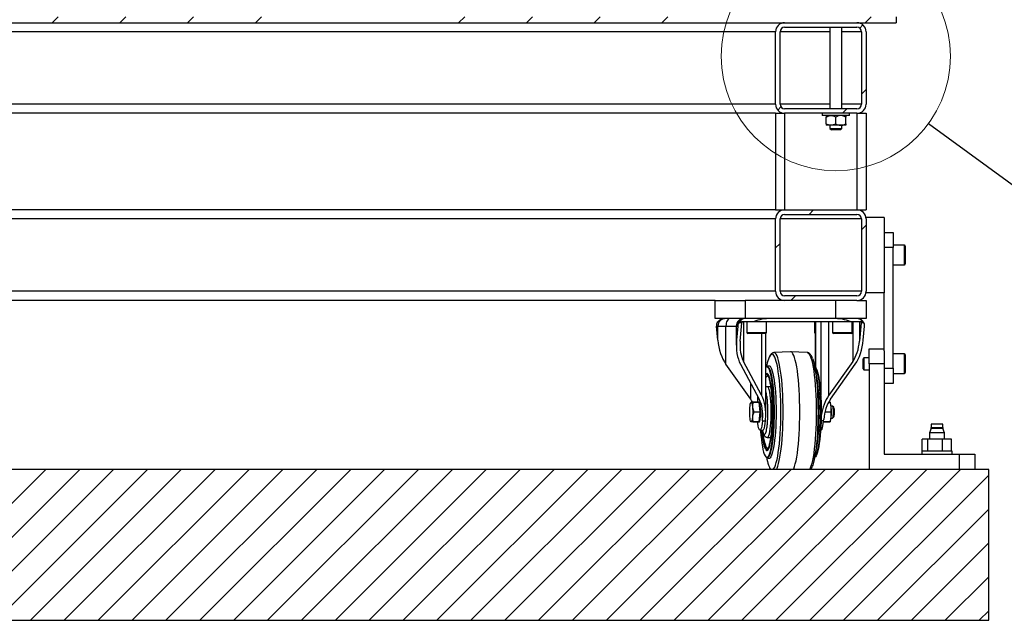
# Model space of a CAD drawing. Header units: millimetres. Extents: x -47 to 589, y 5 to 415.
# Tile 12 of 45: x 231 to 296, y 220 to 260. Entities that reach past the tile are written whole.
import ezdxf

# ---------------------------------------------------------------- set-up
doc = ezdxf.new("R2010")
doc.units = ezdxf.units.MM
doc.layers.add('TRAIT-FINS', color=9, linetype='Continuous')
doc.layers.add('TRAIT-FORT', color=4, linetype='Continuous', lineweight=25)
doc.dimstyles.new('SLDDIMSTYLE0', dxfattribs={"dimtxt": 0.18, "dimasz": 2, "dimexe": 0, "dimexo": 0.0625, "dimgap": 0, "dimtad": 0, "dimtih": 1, "dimtoh": 1, "dimdec": 0, "dimrnd": 1e-09, "dimzin": 0, "dimdsep": 46, "dimtxsty": 'Standard', "dimblk1": 'NONE', "dimblk2": 'NONE', "dimsah": 1, "dimcen": 0.09, "dimadec": 0, "dimazin": 0, "dimtfac": 2, "dimtdec": 0, "dimtofl": 0, "dimtmove": 0, "dimatfit": 3, "dimldrblk": 'NONE', "dimfxl": 1, "dimfrac": 2, "dimtolj": 1, "dimtzin": 0, "dimarcsym": 0})
pattern_1 = [(45, (0, 0), (-13.4704, 13.4704), []), (45, (4.49, 2e-323), (-13.4704, 13.4704), []), (45, (8.98, 4e-323), (-13.4704, 13.4704), []), (45, (13.47, 6e-323), (-13.4704, 13.4704), [])]

# ---------------------------------------------------------------- blocks, each defined once
blk = doc.blocks.new('_None')

msp = doc.modelspace()

# ---------------------------------------------------------------- hatches: boundary and pattern name
at = {"layer": 'TRAIT-FINS'}
h = msp.add_hatch(dxfattribs=at)
h.set_pattern_fill('DIN 201 ACIER ET FONTE', color=256, style=0, pattern_type=2)
h.set_pattern_definition(pattern_1)
h.paths.add_polyline_path([(288.651175, 260.055196), (171.651175, 260.055196), (171.651175, 259.655196), (288.651175, 259.655196)], flags=0)
h = msp.add_hatch(dxfattribs=at)
h.set_pattern_fill('DIN 201 ACIER ET FONTE', color=256, style=0, pattern_type=2)
h.set_pattern_definition(pattern_1)
edge = h.paths.add_edge_path(flags=0)
edge.add_line((286.051175, 259.655196), (281.251175, 259.655196))
edge.add_arc((281.251175, 259.055196), 0.6, 90, 180)
edge.add_line((280.651175, 259.055196), (280.651175, 254.255196))
edge.add_arc((281.251175, 254.255196), 0.6, 180, 270)
edge.add_line((281.251175, 253.655196), (286.051175, 253.655196))
edge.add_arc((286.051175, 254.255196), 0.6, 270, 360)
edge.add_line((286.651175, 254.255196), (286.651175, 259.055196))
edge.add_arc((286.051175, 259.055196), 0.6, 0, 90)
edge = h.paths.add_edge_path(flags=0)
edge.add_line((280.951175, 254.255196), (280.951175, 259.055196))
edge.add_arc((281.251175, 259.055196), 0.3, 90, 180, ccw=False)
edge.add_line((281.251175, 259.355196), (286.051175, 259.355196))
edge.add_arc((286.051175, 259.055196), 0.3, 0, 90, ccw=False)
edge.add_line((286.351175, 259.055196), (286.351175, 254.255196))
edge.add_arc((286.051175, 254.255196), 0.3, 270, 360, ccw=False)
edge.add_line((286.051175, 253.955196), (281.251175, 253.955196))
edge.add_arc((281.251175, 254.255196), 0.3, 180, 270, ccw=False)
h = msp.add_hatch(dxfattribs=at)
h.set_pattern_fill('DIN 201 ACIER ET FONTE', color=256, style=0, pattern_type=2)
h.set_pattern_definition(pattern_1)
edge = h.paths.add_edge_path(flags=0)
edge.add_arc((281.251175, 246.655196), 0.6, 90, 180)
edge.add_line((280.651175, 246.655196), (280.651175, 241.855196))
edge.add_arc((281.251175, 241.855196), 0.6, 180, 270)
edge.add_line((281.251175, 241.255196), (286.051175, 241.255196))
edge.add_arc((286.051175, 241.855196), 0.6, 270, 360)
edge.add_line((286.651175, 241.855196), (286.651175, 246.655196))
edge.add_arc((286.051175, 246.655196), 0.6, 0, 90)
edge.add_line((286.051175, 247.255196), (281.251175, 247.255196))
edge = h.paths.add_edge_path(flags=0)
edge.add_line((280.951175, 241.855196), (280.951175, 246.655196))
edge.add_arc((281.251175, 246.655196), 0.3, 90, 180, ccw=False)
edge.add_line((281.251175, 246.955196), (286.051175, 246.955196))
edge.add_arc((286.051175, 246.655196), 0.3, 0, 90, ccw=False)
edge.add_line((286.351175, 246.655196), (286.351175, 241.855196))
edge.add_arc((286.051175, 241.855196), 0.3, 270, 360, ccw=False)
edge.add_line((286.051175, 241.555196), (281.251175, 241.555196))
edge.add_arc((281.251175, 241.855196), 0.3, 180, 270, ccw=False)
h = msp.add_hatch(dxfattribs=at)
h.set_pattern_fill('ANSI31', color=256, scale=0.5, style=0)
h.paths.add_polyline_path([(294.779703, 220.055196), (294.779703, 230.055196), (155.379595, 230.055196), (155.379595, 220.055196)], flags=0)

# ---------------------------------------------------------------- linework, layer by layer
at = {"lineweight": 18}
msp.add_circle((284.651175, 257.430368), 7.58934, dxfattribs=at)
at = {"layer": 'TRAIT-FORT', "lineweight": 25}
for p, q in [((288.651175, 260.055196), (288.651175, 259.655196)), ((171.651175, 259.655196), (288.651175, 259.655196)), ((280.651175, 259.055196), (179.651175, 259.055196)), ((280.651175, 254.255196), (280.651175, 259.055196)), ((280.951175, 254.255196), (280.951175, 259.055196)), ((284.251175, 259.055196), (280.951175, 259.055196)), ((281.251175, 259.655196), (286.051175, 259.655196)), ((281.251175, 259.355196), (286.051175, 259.355196)), ((284.251175, 259.355196), (284.251175, 253.955196)), ((285.051175, 253.955196), (285.051175, 259.355196)), ((286.351175, 259.055196), (285.051175, 259.055196)), ((286.351175, 259.055196), (286.351175, 254.255196)), ((286.651175, 259.055196), (286.651175, 254.255196)), ((280.651175, 254.255196), (179.651175, 254.255196)), ((284.251175, 254.255196), (280.951175, 254.255196)), ((286.051175, 253.955196), (281.251175, 253.955196)), ((286.351175, 254.255196), (285.051175, 254.255196)), ((280.651175, 253.655196), (179.651175, 253.655196)), ((280.651175, 253.655196), (280.651175, 247.255196)), ((280.651175, 253.655196), (281.251175, 253.655196)), ((286.051175, 253.655196), (281.251175, 253.655196)), ((281.251175, 253.655196), (281.251175, 247.255196)), ((283.751175, 253.655196), (283.751175, 253.505196)), ((285.551175, 253.505196), (283.751175, 253.505196)), ((284.001175, 252.955752), (284.001175, 253.404641)), ((284.651175, 252.955752), (284.651175, 253.404641)), ((285.301175, 252.955752), (285.301175, 253.404641)), ((285.551175, 253.505196), (285.551175, 253.655196)), ((286.051175, 253.655196), (286.051175, 247.255196)), ((286.051175, 253.655196), (286.651175, 253.655196)), ((286.651175, 253.655196), (286.651175, 247.255196)), ((284.326175, 252.855196), (284.001175, 252.855196)), ((284.251175, 252.855196), (284.251175, 252.655196)), ((284.251175, 252.655196), (284.351175, 252.555196)), ((284.251175, 252.655196), (285.051175, 252.655196)), ((284.976175, 252.855196), (284.326175, 252.855196)), ((284.951175, 252.555196), (284.351175, 252.555196)), ((284.951175, 252.555196), (285.051175, 252.655196)), ((285.301175, 252.855196), (284.976175, 252.855196)), ((285.051175, 252.655196), (285.051175, 252.855196)), ((280.651175, 247.255196), (179.651175, 247.255196)), ((280.651175, 246.655196), (179.651175, 246.655196)), ((280.651175, 247.255196), (281.251175, 247.255196)), ((280.651175, 241.855196), (280.651175, 246.655196)), ((280.951175, 241.855196), (280.951175, 246.655196)), ((286.351175, 246.655196), (280.951175, 246.655196)), ((281.251175, 247.255196), (286.051175, 247.255196)), ((281.251175, 246.955196), (286.051175, 246.955196)), ((286.051175, 247.255196), (286.651175, 247.255196)), ((286.351175, 246.655196), (286.351175, 241.855196)), ((287.851175, 246.755196), (286.651175, 246.755196)), ((286.651175, 246.655196), (286.651175, 241.855196)), ((287.851175, 246.755196), (287.851175, 241.755196)), ((287.851175, 245.755196), (288.451175, 245.755196)), ((288.451175, 245.755196), (288.451175, 244.755196)), ((288.451175, 244.755196), (287.851175, 244.755196)), ((289.188675, 244.905196), (288.451175, 244.905196)), ((288.451175, 236.755196), (288.451175, 244.755196)), ((289.188675, 243.605196), (289.188675, 244.905196)), ((289.251175, 244.842696), (289.251175, 243.667696)), ((288.451175, 243.605196), (289.188675, 243.605196)), ((280.651175, 241.855196), (179.651175, 241.855196)), ((286.351175, 241.855196), (280.951175, 241.855196)), ((286.051175, 241.555196), (281.251175, 241.555196)), ((287.851175, 241.755196), (286.651175, 241.755196)), ((287.851175, 237.921222), (287.851175, 241.755196)), ((276.651175, 241.255196), (185.651175, 241.255196)), ((276.651175, 240.055196), (276.651175, 241.255196)), ((276.651175, 241.255196), (278.651175, 241.255196)), ((278.651175, 241.255196), (278.651175, 240.055196)), ((281.251175, 241.255196), (278.651175, 241.255196)), ((286.051175, 241.255196), (281.251175, 241.255196)), ((284.651175, 240.055196), (284.651175, 241.255196)), ((286.051175, 241.255196), (286.651175, 241.255196)), ((286.651175, 241.255196), (286.651175, 240.055196)), ((278.651175, 240.055196), (276.651175, 240.055196)), ((276.752448, 239.555196), (276.832263, 239.555196)), ((276.832263, 238.62355), (276.752448, 239.555196)), ((276.761095, 239.699422), (276.779282, 239.741961)), ((276.832263, 239.555196), (277.367169, 239.555196)), ((276.832263, 238.62355), (276.832263, 239.555196)), ((277.367169, 237.021876), (277.367169, 239.555196)), ((277.367169, 239.555196), (278.056084, 239.555196)), ((278.056084, 239.555196), (278.056084, 238.295475)), ((278.056084, 239.555196), (278.07022, 239.555196)), ((278.150035, 239.555196), (278.07022, 238.62355)), ((278.07022, 239.555196), (278.150035, 239.555196)), ((278.07022, 238.62355), (278.07022, 239.555196)), ((278.416218, 239.778465), (278.245265, 239.778465)), ((278.245332, 239.77839), (278.290969, 239.799099)), ((278.290923, 239.799253), (278.422835, 239.826924)), ((278.310468, 238.544095), (278.416218, 239.778465)), ((278.419624, 239.855196), (279.242106, 239.855196)), ((278.422835, 239.826924), (278.419624, 239.855196)), ((278.527527, 239.855196), (278.527527, 237.209367)), ((284.651175, 240.055196), (278.651175, 240.055196)), ((278.756911, 239.855196), (278.756911, 239.117696)), ((279.242106, 239.855196), (285.590672, 239.855196)), ((280.056911, 239.117696), (280.056911, 239.855196)), ((283.245439, 239.855196), (283.245439, 239.117696)), ((283.296897, 239.855196), (283.296897, 236.815489)), ((283.311034, 236.798821), (283.311034, 239.855196)), ((283.647728, 239.855196), (283.647728, 234.985662)), ((284.182633, 234.965212), (284.182633, 239.855196)), ((284.439173, 239.855196), (284.439173, 239.117696)), ((286.651175, 240.055196), (284.651175, 240.055196)), ((285.590672, 239.855196), (286.32538, 239.855196)), ((285.739173, 239.117696), (285.739173, 239.855196)), ((285.77047, 239.855196), (285.77047, 237.209367)), ((286.170353, 240.029078), (286.10492, 240.04862)), ((286.216224, 239.855196), (286.216224, 238.544095)), ((286.321974, 239.778465), (286.216224, 238.544095)), ((286.492927, 239.778465), (286.321974, 239.778465)), ((286.32538, 239.855196), (286.328592, 239.826924)), ((286.328592, 239.826924), (286.451567, 239.799253)), ((286.451483, 239.799099), (286.492848, 239.77839)), ((286.470086, 238.62355), (286.549902, 239.555196)), ((278.756911, 239.117696), (279.862602, 239.117696)), ((279.818786, 239.055196), (278.819411, 239.055196)), ((279.730845, 239.055196), (279.730845, 234.965212)), ((279.994411, 239.055196), (279.818786, 239.055196)), ((279.862602, 239.117696), (280.056911, 239.117696)), ((280.005452, 233.691613), (280.005452, 239.056179)), ((283.245439, 239.117696), (283.296897, 239.117696)), ((284.439173, 239.117696), (285.544865, 239.117696)), ((285.501048, 239.055196), (284.501673, 239.055196)), ((285.676673, 239.055196), (285.501048, 239.055196)), ((285.544865, 239.117696), (285.739173, 239.117696)), ((281.646203, 237.855064), (280.549494, 237.79686)), ((282.752856, 237.79686), (281.656147, 237.855064)), ((286.851175, 238.055196), (287.851175, 238.055196)), ((286.851175, 237.055196), (286.851175, 238.055196)), ((287.851175, 237.921222), (287.851175, 237.055196)), ((289.188675, 237.705196), (288.451175, 237.705196)), ((289.188675, 236.405196), (289.188675, 237.705196)), ((289.251175, 237.642696), (289.251175, 236.467696)), ((279.011223, 234.698266), (277.367169, 237.021876)), ((278.330691, 237.021876), (279.576613, 234.698266)), ((279.730845, 234.965212), (278.527527, 237.209367)), ((280.081411, 236.987314), (280.051448, 236.849428)), ((280.122399, 236.855196), (280.079906, 236.855196)), ((280.115206, 236.855196), (280.129243, 236.874235)), ((283.355416, 236.368462), (283.220939, 236.987314)), ((285.77047, 237.209367), (284.182633, 234.965212)), ((284.291126, 234.698266), (285.935181, 237.021876)), ((286.513675, 237.455196), (286.451175, 237.392696)), ((286.451175, 236.717696), (286.451175, 237.392696)), ((286.851175, 237.455196), (286.513675, 237.455196)), ((286.513675, 237.455196), (286.513675, 236.655196)), ((286.851175, 237.055196), (286.851175, 230.055196)), ((287.851175, 237.055196), (286.851175, 237.055196)), ((287.851175, 237.055196), (287.851175, 231.055196)), ((286.451175, 236.717696), (286.513675, 236.655196)), ((286.513675, 236.655196), (286.851175, 236.655196)), ((287.851175, 236.755196), (288.451175, 236.755196)), ((288.451175, 236.755196), (288.451175, 235.755196)), ((288.451175, 236.405196), (289.188675, 236.405196)), ((279.011223, 234.698266), (279.011223, 235.752702)), ((280.346302, 235.537396), (280.115133, 235.533157)), ((288.451175, 235.755196), (287.851175, 235.755196)), ((279.456978, 234.921383), (279.456978, 234.507696)), ((279.030058, 234.507696), (279.015591, 234.481376)), ((279.156364, 234.507696), (279.573369, 234.507696)), ((279.574728, 234.50257), (279.157723, 234.50257)), ((279.631477, 233.860322), (279.574728, 234.50257)), ((284.260842, 234.50257), (284.169892, 234.50257)), ((284.172688, 234.507696), (284.259483, 234.507696)), ((284.286758, 234.481376), (284.272291, 234.507696)), ((284.428072, 234.255196), (284.338486, 234.255196)), ((284.514714, 234.171336), (284.437552, 234.25037)), ((279.214471, 233.860322), (279.631477, 233.860322)), ((279.631477, 233.85007), (279.214471, 233.85007)), ((279.574728, 233.207822), (279.631477, 233.85007)), ((279.793672, 233.363538), (279.793672, 233.903888)), ((284.31759, 233.85007), (283.924411, 233.85007)), ((283.926913, 233.860322), (284.31759, 233.860322)), ((279.015591, 233.229017), (279.030058, 233.202696)), ((279.573369, 233.202696), (279.156364, 233.202696)), ((279.157723, 233.207822), (279.574728, 233.207822)), ((279.785576, 233.269043), (279.793672, 233.363538)), ((279.785576, 233.269043), (279.98322, 233.269043)), ((279.98322, 233.269043), (279.991316, 233.363538)), ((283.837277, 233.269043), (283.672724, 233.269043)), ((284.259483, 233.202696), (283.831154, 233.202696)), ((283.832001, 233.207822), (284.260842, 233.207822)), ((283.837277, 233.269043), (283.845372, 233.363538)), ((284.272291, 233.202696), (284.286758, 233.229017)), ((284.338486, 233.455196), (284.428072, 233.455196)), ((284.437552, 233.460022), (284.514714, 233.539057)), ((290.971175, 233.055196), (290.971175, 232.840462)), ((291.731175, 233.055196), (290.971175, 233.055196)), ((291.731175, 232.840462), (291.731175, 233.055196)), ((279.625325, 232.655196), (279.822969, 232.655196)), ((283.643242, 232.655196), (283.677025, 232.655196)), ((290.959113, 232.772058), (290.851175, 232.475499)), ((290.851175, 232.475499), (290.851175, 232.055196)), ((291.851175, 232.475499), (290.851175, 232.475499)), ((291.501354, 232.772058), (290.959113, 232.772058)), ((290.971175, 232.840462), (291.731175, 232.840462)), ((291.743236, 232.772058), (291.501354, 232.772058)), ((291.851175, 232.475499), (291.743236, 232.772058)), ((291.851175, 232.055196), (291.851175, 232.475499)), ((280.115133, 232.177236), (280.346302, 232.172996)), ((290.378026, 231.255196), (290.378026, 232.055196)), ((290.753986, 232.055196), (290.378026, 232.055196)), ((290.753986, 231.255196), (290.753986, 232.055196)), ((291.727136, 232.055196), (290.753986, 232.055196)), ((291.727136, 231.255196), (291.727136, 232.055196)), ((292.324324, 232.055196), (291.727136, 232.055196)), ((292.324324, 231.255196), (292.324324, 232.055196)), ((283.220939, 230.723079), (283.355416, 231.341931)), ((287.851175, 231.055196), (292.851175, 231.055196)), ((290.351175, 231.255196), (290.351175, 231.055196)), ((292.351175, 231.255196), (290.351175, 231.255196)), ((292.351175, 231.055196), (292.351175, 231.255196)), ((292.851175, 230.055196), (292.851175, 231.055196)), ((292.851175, 231.055196), (293.851175, 231.055196)), ((293.851175, 231.055196), (293.851175, 230.055196)), ((280.051448, 230.860965), (280.081411, 230.723079)), ((280.079906, 230.855196), (280.122399, 230.855196)), ((280.133018, 230.831533), (280.115206, 230.855196)), ((294.779703, 230.055196), (155.379595, 230.055196)), ((294.779703, 220.055196), (294.779703, 230.055196)), ((155.379595, 220.055196), (294.779703, 220.055196))]:
    msp.add_line(p, q, dxfattribs=at)
at = {"layer": 'TRAIT-FORT', "lineweight": 25, "flags": 128}
for points in [[(277.638401, 240.055196), (277.585486, 240.045589), (277.534605, 240.017136), (277.487712, 239.970931), (277.446611, 239.90875), (277.412879, 239.832981), (277.387815, 239.746538), (277.37238, 239.652741), (277.367169, 239.555196)], [(281.005312, 233.855196), (281.002575, 234.224937), (280.994389, 234.591226), (280.980831, 234.950642), (280.962028, 235.299831), (280.938154, 235.635532), (280.909434, 235.954609), (280.876135, 236.254086), (280.838567, 236.531164), (280.797082, 236.783258), (280.752068, 237.008013), (280.703943, 237.203332), (280.653159, 237.367389), (280.600188, 237.498654), (280.545525, 237.595902), (280.489682, 237.658223), (280.433178, 237.685036), (280.376542, 237.676092), (280.320303, 237.631472), (280.264985, 237.551595), (280.235481, 237.493624)], [(281.157657, 233.855196), (281.154925, 234.229888), (281.146755, 234.601186), (281.133221, 234.965728), (281.114444, 235.320213), (281.090595, 235.661431), (281.061891, 235.986291), (281.028591, 236.291852), (280.990996, 236.575346), (280.949447, 236.834206), (280.904321, 237.066087), (280.856025, 237.26889), (280.804998, 237.440778), (280.751702, 237.580195), (280.696618, 237.685877), (280.640247, 237.756869), (280.583098, 237.792526), (280.549494, 237.79686)], [(282.263346, 233.855196), (282.260656, 234.229762), (282.25261, 234.601036), (282.239279, 234.965756), (282.220779, 235.320716), (282.197274, 235.662798), (282.168969, 235.988993), (282.136114, 236.296437), (282.098997, 236.582428), (282.057945, 236.844451), (282.013318, 237.080204), (281.965509, 237.287616), (281.914937, 237.464864), (281.862048, 237.61039), (281.807305, 237.722915), (281.75119, 237.801451), (281.694196, 237.845307), (281.646203, 237.855064)], [(282.752856, 237.79686), (282.776661, 237.792526), (282.833809, 237.756869), (282.890181, 237.685877), (282.945264, 237.580195), (282.998561, 237.440778), (283.049588, 237.26889), (283.097883, 237.066087), (283.14301, 236.834206), (283.184558, 236.575346), (283.222153, 236.291852), (283.255454, 235.986291), (283.284158, 235.661431), (283.308007, 235.320213), (283.326783, 234.965728), (283.340318, 234.601186), (283.348488, 234.229888), (283.35122, 233.855196)], [(280.539034, 233.855196), (280.536343, 234.179553), (280.5283, 234.500108), (280.515, 234.813101), (280.4966, 235.114864), (280.473313, 235.401858), (280.445415, 235.670719), (280.413231, 235.918295), (280.377139, 236.141682), (280.337563, 236.338263), (280.294965, 236.505732), (280.249847, 236.642126), (280.202736, 236.745846), (280.154184, 236.815676), (280.104762, 236.850797), (280.055049, 236.850797), (280.005627, 236.815676), (280.005452, 236.815489)], [(280.581528, 233.855196), (280.578836, 234.179553), (280.570794, 234.500108), (280.557494, 234.813101), (280.539093, 235.114864), (280.515807, 235.401858), (280.487908, 235.670719), (280.455724, 235.918295), (280.419633, 236.141682), (280.380056, 236.338263), (280.337459, 236.505732), (280.29234, 236.642126), (280.245229, 236.745846), (280.196678, 236.815676), (280.147256, 236.850797), (280.124748, 236.855157)], [(280.129243, 236.874235), (280.141718, 236.888728), (280.19236, 236.924716), (280.2433, 236.924716), (280.293941, 236.888728), (280.343691, 236.817176), (280.391964, 236.710896), (280.438196, 236.571137), (280.481845, 236.399535), (280.522398, 236.198103), (280.55938, 235.969203), (280.592358, 235.715519), (280.620945, 235.440023), (280.644806, 235.145947), (280.663661, 234.836738), (280.677289, 234.516021), (280.68553, 234.187557), (280.688288, 233.855196)], [(283.100964, 237.412469), (283.117487, 237.367389), (283.168271, 237.203332), (283.216396, 237.008013), (283.26141, 236.783258), (283.302895, 236.531164), (283.340463, 236.254086), (283.373762, 235.954609), (283.402482, 235.635532), (283.426356, 235.299831), (283.445159, 234.950642), (283.458717, 234.591226), (283.466903, 234.224937), (283.46964, 233.855196)], [(283.250902, 236.849428), (283.296723, 236.815676), (283.345274, 236.745846), (283.392385, 236.642126), (283.437504, 236.505732), (283.480101, 236.338263), (283.519677, 236.141682), (283.555769, 235.918295), (283.587953, 235.670719), (283.615852, 235.401858), (283.639138, 235.114864), (283.657539, 234.813101), (283.670838, 234.500108), (283.678881, 234.179553), (283.681572, 233.855196)], [(280.470102, 233.855196), (280.467363, 234.156744), (280.459186, 234.454059), (280.445684, 234.742967), (280.427047, 235.019413), (280.403537, 235.279516), (280.375484, 235.519624), (280.343282, 235.736368), (280.307382, 235.926704), (280.26829, 236.08796), (280.226552, 236.217874), (280.182757, 236.314621), (280.137517, 236.376842), (280.091469, 236.403666), (280.045258, 236.394714), (280.005452, 236.357942)], [(280.005452, 236.074011), (280.043201, 236.15896), (280.087288, 236.222049), (280.132228, 236.249259), (280.147409, 236.25026)], [(283.25951, 236.809812), (283.30278, 236.745846), (283.349891, 236.642126), (283.39501, 236.505732), (283.437608, 236.338263), (283.477184, 236.141682), (283.513276, 235.918295), (283.54546, 235.670719), (283.573358, 235.401858), (283.596644, 235.114864), (283.615045, 234.813101), (283.628345, 234.500108), (283.636388, 234.179553), (283.639079, 233.855196)], [(280.372654, 233.855196), (280.369918, 234.09951), (280.361766, 234.338617), (280.348373, 234.567421), (280.330025, 234.781044), (280.307112, 234.974935), (280.280122, 235.144961), (280.249631, 235.287497), (280.216289, 235.399507), (280.180807, 235.478602), (280.14394, 235.523097), (280.114865, 235.533151)], [(278.942797, 233.855196), (278.945479, 234.005097), (278.953379, 234.146916), (278.966071, 234.273008), (278.982871, 234.376576), (279.002874, 234.452037), (279.025001, 234.495321), (279.048059, 234.504097), (279.070806, 234.477889), (279.092014, 234.418113), (279.110541, 234.327989), (279.125388, 234.212377), (279.135754, 234.077509), (279.14108, 233.930657), (279.14108, 233.779736), (279.135754, 233.632883), (279.125388, 233.498015), (279.110541, 233.382403), (279.092014, 233.29228), (279.070806, 233.232503), (279.048059, 233.206296), (279.025001, 233.215071), (279.002874, 233.258356), (278.982871, 233.333816), (278.966071, 233.437384), (278.953379, 233.563477), (278.945479, 233.705296), (278.942797, 233.855196)], [(279.665509, 233.855196), (279.662828, 234.005097), (279.654928, 234.146916), (279.642236, 234.273008), (279.625436, 234.376576), (279.605433, 234.452037), (279.583306, 234.495321), (279.574691, 234.502729)], [(284.489289, 233.855196), (284.486569, 233.973098), (284.478652, 234.080524), (284.46624, 234.167929), (284.450437, 234.227546), (284.432647, 234.254078), (284.428072, 234.255196)], [(279.574688, 233.207662), (279.583306, 233.215071), (279.605433, 233.258356), (279.625436, 233.333816), (279.642236, 233.437384), (279.654928, 233.563477), (279.662828, 233.705296), (279.665509, 233.855196)], [(279.659107, 232.655196), (279.663212, 232.595529), (279.686498, 232.308535), (279.714397, 232.039674), (279.74658, 231.792098), (279.782672, 231.56871), (279.822249, 231.372129), (279.864846, 231.20466), (279.909965, 231.068266), (279.957076, 230.964546), (280.005627, 230.894717), (280.055049, 230.859596), (280.104762, 230.859596), (280.154184, 230.894717), (280.202736, 230.964546), (280.249847, 231.068266), (280.294965, 231.20466), (280.337563, 231.372129), (280.377139, 231.56871), (280.413231, 231.792098), (280.445415, 232.039674), (280.473313, 232.308535), (280.4966, 232.595529), (280.515, 232.897292), (280.5283, 233.210285), (280.536343, 233.530839), (280.539034, 233.855196)], [(280.004037, 233.58838), (280.010731, 233.705982), (280.013616, 233.855196)], [(280.005379, 231.352544), (280.045258, 231.315679), (280.091469, 231.306727), (280.137517, 231.33355), (280.182757, 231.395772), (280.226552, 231.492519), (280.26829, 231.622432), (280.307382, 231.783689), (280.343282, 231.974025), (280.375484, 232.190768), (280.403537, 232.430877), (280.427047, 232.690979), (280.445684, 232.967425), (280.459186, 233.256333), (280.467363, 233.553648), (280.470102, 233.855196)], [(280.013616, 233.855196), (280.010731, 234.00441), (280.005452, 234.102517)], [(280.115201, 232.177235), (280.14394, 232.187295), (280.180807, 232.23179), (280.216289, 232.310886), (280.249631, 232.422895), (280.280122, 232.565432), (280.307112, 232.735457), (280.330025, 232.929348), (280.348373, 233.142972), (280.361766, 233.371775), (280.369918, 233.610882), (280.372654, 233.855196)], [(280.124992, 230.855244), (280.147256, 230.859596), (280.196678, 230.894717), (280.245229, 230.964546), (280.29234, 231.068266), (280.337459, 231.20466), (280.380056, 231.372129), (280.419633, 231.56871), (280.455724, 231.792098), (280.487908, 232.039674), (280.515807, 232.308535), (280.539093, 232.595529), (280.557494, 232.897292), (280.570794, 233.210285), (280.578836, 233.530839), (280.581528, 233.855196)], [(280.688288, 233.855196), (280.68553, 233.522835), (280.677289, 233.194371), (280.663661, 232.873655), (280.644806, 232.564446), (280.620945, 232.270369), (280.592358, 231.994874), (280.55938, 231.741189), (280.522398, 231.512289), (280.481845, 231.310857), (280.438196, 231.139256), (280.391964, 230.999496), (280.343691, 230.893217), (280.293941, 230.821664), (280.2433, 230.785677), (280.19236, 230.785677), (280.141718, 230.821664), (280.133018, 230.831533)], [(280.493397, 230.055196), (280.545525, 230.114491), (280.600188, 230.211738), (280.653159, 230.343003), (280.703943, 230.507061), (280.752068, 230.702379), (280.797082, 230.927134), (280.838567, 231.179228), (280.876135, 231.456307), (280.909434, 231.755783), (280.938154, 232.074861), (280.962028, 232.410562), (280.980831, 232.75975), (280.994389, 233.119167), (281.002575, 233.485455), (281.005312, 233.855196)], [(280.714741, 230.055196), (280.751702, 230.130198), (280.804998, 230.269614), (280.856025, 230.441502), (280.904321, 230.644306), (280.949447, 230.876187), (280.990996, 231.135047), (281.028591, 231.418541), (281.061891, 231.724101), (281.090595, 232.048962), (281.114444, 232.390179), (281.133221, 232.744665), (281.146755, 233.109207), (281.154925, 233.480505), (281.157657, 233.855196)], [(281.842325, 230.055196), (281.862048, 230.100002), (281.914937, 230.245528), (281.965509, 230.422776), (282.013318, 230.630188), (282.057945, 230.865942), (282.098997, 231.127965), (282.136114, 231.413955), (282.168969, 231.721399), (282.197274, 232.047595), (282.220779, 232.389676), (282.239279, 232.744636), (282.25261, 233.109356), (282.260656, 233.48063), (282.263346, 233.855196)], [(283.35122, 233.855196), (283.348488, 233.480505), (283.340318, 233.109207), (283.326783, 232.744665), (283.308007, 232.390179), (283.284158, 232.048962), (283.255454, 231.724101), (283.222153, 231.418541), (283.184558, 231.135047), (283.14301, 230.876187), (283.097883, 230.644306), (283.049588, 230.441502), (282.998561, 230.269614), (282.945264, 230.130198), (282.908304, 230.055196)], [(283.46964, 233.855196), (283.466903, 233.485455), (283.458717, 233.119167), (283.445159, 232.75975), (283.426356, 232.410562), (283.402482, 232.074861), (283.373762, 231.755783), (283.340463, 231.456307), (283.302895, 231.179228), (283.26141, 230.927134), (283.216396, 230.702379), (283.168271, 230.507061), (283.117487, 230.343003), (283.091798, 230.274563)], [(283.681572, 233.855196), (283.678881, 233.530839), (283.670838, 233.210285), (283.657539, 232.897292), (283.639138, 232.595529), (283.615852, 232.308535), (283.587953, 232.039674), (283.555769, 231.792098), (283.519677, 231.56871), (283.480101, 231.372129), (283.437504, 231.20466), (283.392385, 231.068266), (283.345274, 230.964546), (283.296723, 230.894717), (283.250902, 230.860965)], [(283.639079, 233.855196), (283.636388, 233.530839), (283.628345, 233.210285), (283.615045, 232.897292), (283.596644, 232.595529), (283.573358, 232.308535), (283.54546, 232.039674), (283.513276, 231.792098), (283.477184, 231.56871), (283.437608, 231.372129), (283.39501, 231.20466), (283.349891, 231.068266), (283.30278, 230.964546), (283.25951, 230.900581)], [(284.428072, 233.455196), (284.432647, 233.456315), (284.450437, 233.482847), (284.46624, 233.542464), (284.478652, 233.629868), (284.486569, 233.737294), (284.489289, 233.855196)], [(279.785576, 233.269043), (279.767307, 233.094066), (279.744614, 232.942805), (279.718204, 232.819971), (279.6889, 232.729392), (279.657616, 232.673891), (279.625325, 232.655196), (279.593034, 232.673891), (279.561749, 232.729392), (279.532446, 232.819971), (279.506036, 232.942805), (279.483342, 233.094066), (279.471196, 233.202696)], [(279.822969, 232.655196), (279.855259, 232.673891), (279.886544, 232.729392), (279.915848, 232.819971), (279.942258, 232.942805), (279.964951, 233.094066), (279.98322, 233.269043)], [(283.677025, 232.655196), (283.709316, 232.673891), (283.7406, 232.729392), (283.769904, 232.819971), (283.796314, 232.942805), (283.819007, 233.094066), (283.837277, 233.269043)], [(280.14782, 231.460163), (280.132228, 231.461134), (280.087288, 231.488344), (280.043201, 231.551433), (280.000634, 231.649445), (279.960233, 231.780894), (279.92261, 231.943787), (279.888336, 232.135655), (279.857931, 232.353589), (279.85357, 232.389707)]]:
    msp.add_lwpolyline(points, dxfattribs=at)
at = {"layer": 'TRAIT-FORT', "lineweight": 25}
for centre, radius, start, end in [((281.251175, 259.055196), 0.6, 90, 180), ((281.251175, 259.055196), 0.3, 90, 180), ((286.051175, 259.055196), 0.6, 0, 90), ((286.051175, 259.055196), 0.3, 0, 90), ((281.251175, 254.255196), 0.6, 180, 270), ((281.251175, 254.255196), 0.3, 180, 270), ((286.051175, 254.255196), 0.6, 270, 0), ((286.051175, 254.255196), 0.3, 270, 0), ((281.251175, 246.655196), 0.6, 90, 180), ((281.251175, 246.655196), 0.3, 90, 180), ((286.051175, 246.655196), 0.6, 0, 90), ((286.051175, 246.655196), 0.3, 0, 90), ((289.188675, 244.842696), 0.0625, 0, 90), ((289.188675, 243.667696), 0.0625, 270, 0), ((281.251175, 241.855196), 0.6, 180, 270), ((281.251175, 241.855196), 0.3, 180, 270), ((286.051175, 241.855196), 0.6, 270, 0), ((286.051175, 241.855196), 0.3, 270, 0), ((277.329336, 239.558124), 0.497081, 90.34149209, 180.33746912), ((278.556084, 239.555196), 0.5, 90, 180), ((278.567293, 239.558124), 0.497081, 90.34149209, 180.33746911), ((278.82524, 239.747292), 0.410208, 168.80632775, 175.64159361), ((286.730996, 239.747292), 0.410208, 168.80632775, 175.64159361), ((278.819411, 239.117696), 0.0625, 180, 270), ((279.994411, 239.117696), 0.0625, 270, 0), ((283.307939, 239.117696), 0.0625, 180, 259.82440449), ((284.501673, 239.117696), 0.0625, 180, 270), ((285.676673, 239.117696), 0.0625, 270, 0), ((282.556864, 236.510627), 2.520932, 157.04961834, 169.10023372), ((289.188675, 237.642696), 0.0625, 0, 90), ((270.65937, 234.095798), 12.897852, 358.9311198, 10.14877943), ((289.188675, 236.467696), 0.0625, 270, 0), ((278.501016, 234.331235), 0.678689, 14.62254917, 15.07025581), ((278.918022, 234.331235), 0.678689, 14.62254911, 15.07025586), ((278.488058, 233.918183), 1.200138, 356.9915671, 14.95853051), ((283.604135, 234.331235), 0.678689, 14.62254914, 15.07025582), ((281.95636, 233.855196), 2.413059, 344.95983954, 15.04016046), ((274.310684, 233.855196), 4.90379, 359.94010567, 0.05989433), ((274.727689, 233.855196), 4.90379, 359.94010567, 0.05989433), ((278.59015, 233.781525), 1.098865, 344.20557374, 3.84418641), ((270.400876, 233.63512), 13.155943, 349.96159617, 0.9585046), ((279.413803, 233.855196), 4.90379, 359.94010567, 0.05989433), ((283.969179, 233.939135), 0.592895, 351.86108639, 23.05651605), ((283.879369, 233.783016), 0.680572, 338.99425228, 6.08814527), ((278.501016, 233.379158), 0.678689, 344.92974419, 345.37745083), ((278.918022, 233.379158), 0.678689, 344.92974417, 345.37745086), ((283.604135, 233.379158), 0.678689, 344.92974418, 345.37745086), ((290.771175, 232.840462), 0.2, 340.00000149, 359.99999835), ((291.931175, 232.840462), 0.2, 180.00000165, 199.99999851), ((282.494813, 231.183842), 2.456992, 190.80875002, 203.57381429), ((280.65413, 230.379348), 0.448183, 203.41909968, 226.32416246)]:
    msp.add_arc(centre, radius, start, end, dxfattribs=at)
for centre, major_axis, ratio, start_param, end_param in [((277.246558, 239.555196), (-0.349511, 0.383853), 0.916710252, 0.58264521, 0.87525491), ((278.644145, 239.555196), (0.349511, 0.383853), 0.916710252, 1.973728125, 2.266337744), ((280.397851, 239.555196), (1.44468, 0), 0.346097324, 1.570796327, 2.498091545), ((284.434928, 239.555196), (1.44468, 0), 0.346097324, 0.643501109, 1.570796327), ((286.055792, 239.555196), (0.349511, 0.383853), 0.916710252, 5.407930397, 5.700540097), ((278.018127, 238.62355), (-0.262831, 2.138844), 0.547427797, 1.503627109, 2.347407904), ((279.256084, 238.62355), (0.262831, 2.138844), 0.547427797, 1.637965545, 2.481746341), ((279.298688, 238.544095), (0.219026, 1.78237), 0.547427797, 1.637965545, 2.481746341), ((285.228005, 238.544095), (0.219026, 1.78237), 0.547427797, 3.935777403, 4.779558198), ((285.284223, 238.62355), (0.262831, 2.138844), 0.547427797, 3.935777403, 4.779558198), ((278.805452, 233.363538), (0.262831, 2.138844), 0.547427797, 4.779558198, 5.623338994), ((284.833592, 233.363538), (0.262831, 2.138844), 0.547427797, 0.794184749, 1.511631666), ((278.468758, 233.363538), (-0.219026, 1.78237), 0.547427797, 5.346383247, 5.489000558), ((278.805452, 233.363538), (0.219026, 1.78237), 0.547427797, 4.779558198, 5.623338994), ((284.833592, 233.363538), (0.219026, 1.78237), 0.547427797, 0.794184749, 1.637965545)]:
    msp.add_ellipse(centre, major_axis=major_axis, ratio=ratio, start_param=start_param, end_param=end_param, dxfattribs=at)
for points, knots in [([(284.001175, 253.404641), (284.045674, 253.42813), (284.136194, 253.47591), (284.248421, 253.503125), (284.312564, 253.504834), (284.326175, 253.505196)], [0, 0, 0, 0, 0.432383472, 0.879550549, 1, 1, 1, 1]), ([(284.001175, 253.505196), (284.001175, 253.505141), (284.001175, 253.504251), (284.001175, 253.471338), (284.001175, 253.418134), (284.001175, 253.404641)], [0, 0, 0, 0, 0.046715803, 0.758232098, 1, 1, 1, 1]), ([(284.326175, 253.505196), (284.354435, 253.503762), (284.411546, 253.500865), (284.494674, 253.478456), (284.575053, 253.446457), (284.625723, 253.418622), (284.651175, 253.404641)], [0, 0, 0, 0, 0.249574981, 0.504358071, 0.751043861, 1, 1, 1, 1]), ([(284.976175, 253.505196), (284.947914, 253.503762), (284.890804, 253.500865), (284.807676, 253.478456), (284.727297, 253.446457), (284.676626, 253.418622), (284.651175, 253.404641)], [0, 0, 0, 0, 0.249574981, 0.504358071, 0.751043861, 1, 1, 1, 1]), ([(285.301175, 253.404641), (285.256679, 253.428216), (285.166166, 253.476172), (285.060662, 253.500792), (284.996605, 253.504948), (284.982988, 253.505113), (284.976175, 253.505196)], [0, 0, 0, 0, 0.432374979, 0.879533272, 0.939727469, 1, 1, 1, 1]), ([(285.301175, 253.505196), (285.301175, 253.505142), (285.301175, 253.504682), (285.301175, 253.490778), (285.301175, 253.452012), (285.301175, 253.418161), (285.301175, 253.404641)], [0, 0, 0, 0, 0.046579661, 0.396458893, 0.758936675, 1, 1, 1, 1]), ([(284.326175, 252.855196), (284.297914, 252.85663), (284.240804, 252.859528), (284.157676, 252.881936), (284.077297, 252.913935), (284.026626, 252.94177), (284.001175, 252.955752)], [0, 0, 0, 0, 0.249574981, 0.504358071, 0.751043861, 1, 1, 1, 1]), ([(284.001175, 252.955752), (284.001175, 252.94223), (284.001175, 252.909027), (284.001175, 252.870007), (284.001175, 252.855724), (284.001175, 252.85525), (284.001175, 252.855196)], [0, 0, 0, 0, 0.241067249, 0.591951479, 0.953419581, 1, 1, 1, 1]), ([(284.651175, 252.955752), (284.606655, 252.932109), (284.539228, 252.896301), (284.442672, 252.867357), (284.378898, 252.85652), (284.339791, 252.855538), (284.326175, 252.855196)], [0, 0, 0, 0, 0.432041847, 0.654343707, 0.879645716, 1, 1, 1, 1]), ([(284.651175, 252.955752), (284.695695, 252.932109), (284.763121, 252.896301), (284.859678, 252.867357), (284.923452, 252.85652), (284.962558, 252.855538), (284.976175, 252.855196)], [0, 0, 0, 0, 0.432041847, 0.654343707, 0.879645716, 1, 1, 1, 1]), ([(284.976175, 252.855196), (285.004435, 252.85663), (285.061546, 252.859528), (285.144674, 252.881936), (285.225053, 252.913935), (285.275723, 252.94177), (285.301175, 252.955752)], [0, 0, 0, 0, 0.249574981, 0.504358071, 0.751043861, 1, 1, 1, 1]), ([(285.301175, 252.955752), (285.301175, 252.94223), (285.301175, 252.909027), (285.301175, 252.870007), (285.301175, 252.855724), (285.301175, 252.85525), (285.301175, 252.855196)], [0, 0, 0, 0, 0.241067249, 0.591951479, 0.953419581, 1, 1, 1, 1]), ([(276.761095, 239.699422), (276.782333, 239.748083), (276.8269, 239.85019), (276.952898, 239.964904), (277.106972, 240.041236), (277.219702, 240.050588), (277.275245, 240.055196)], [0, 0, 0, 0, 0.22975073, 0.482092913, 0.744825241, 1, 1, 1, 1]), ([(278.615458, 240.055196), (278.568783, 240.050588), (278.474051, 240.041236), (278.344576, 239.964904), (278.238693, 239.85019), (278.201242, 239.748083), (278.183394, 239.699422)], [0, 0, 0, 0, 0.255174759, 0.517907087, 0.77024927, 1, 1, 1, 1]), ([(278.183394, 239.699422), (278.19185, 239.716795), (278.206443, 239.746777), (278.233819, 239.769031), (278.245332, 239.77839)], [0, 0, 0, 0, 0.579450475, 1, 1, 1, 1]), ([(278.615458, 240.055196), (278.583237, 240.05197), (278.518158, 240.045453), (278.426664, 239.99206), (278.346517, 239.911495), (278.309009, 239.835768), (278.290923, 239.799253)], [0, 0, 0, 0, 0.254353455, 0.513732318, 0.765525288, 1, 1, 1, 1]), ([(286.541255, 239.699422), (286.520045, 239.748214), (286.475538, 239.850594), (286.349052, 239.96307), (286.234914, 240.027029), (286.164612, 240.035466), (286.151049, 240.037094)], [0, 0, 0, 0, 0.284474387, 0.596921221, 0.922232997, 1, 1, 1, 1]), ([(286.451567, 239.799253), (286.427875, 239.835585), (286.378742, 239.910933), (286.279489, 239.990555), (286.204276, 240.018219), (286.168874, 240.03124)], [0, 0, 0, 0, 0.330166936, 0.684719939, 1, 1, 1, 1]), ([(286.498763, 239.77554), (286.489225, 239.794641), (286.456976, 239.859226), (286.36427, 239.939895), (286.260782, 240.005777), (286.193499, 240.023114), (286.170353, 240.029078)], [0, 0, 0, 0, 0.141069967, 0.476992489, 0.8200784, 1, 1, 1, 1]), ([(286.541255, 239.699422), (286.535776, 239.716795), (286.52632, 239.746777), (286.502757, 239.769031), (286.492848, 239.77839)], [0, 0, 0, 0, 0.5794507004, 1, 1, 1, 1]), ([(280.545572, 237.79406), (280.522299, 237.791345), (280.469061, 237.785134), (280.397644, 237.740319), (280.334427, 237.676166), (280.284477, 237.602457), (280.256682, 237.543044), (280.245292, 237.518699)], [0, 0, 0, 0, 0.151136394, 0.345728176, 0.579054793, 0.827514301, 1, 1, 1, 1]), ([(283.095492, 237.429462), (283.094137, 237.433319), (283.079528, 237.474906), (283.049405, 237.540019), (283.003686, 237.624655), (282.952435, 237.69412), (282.892993, 237.748612), (282.825509, 237.787185), (282.77534, 237.792736), (282.752862, 237.795224)], [0, 0, 0, 0, 0.018646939, 0.201085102, 0.38180905, 0.561342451, 0.730488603, 0.879251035, 1, 1, 1, 1]), ([(280.129365, 236.855949), (280.12966, 236.856025), (280.130388, 236.856211), (280.124722, 236.85594), (280.121348, 236.855779)], [0, 0, 0, 0, 0.40460649, 1, 1, 1, 1]), ([(280.228467, 236.133855), (280.22274, 236.151459), (280.194598, 236.237971), (280.141506, 236.329355), (280.071695, 236.378834), (280.026954, 236.340777), (280.005452, 236.322487)], [0, 0, 0, 0, 0.083164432, 0.40869314, 0.715824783, 1, 1, 1, 1]), ([(280.162774, 236.244115), (280.154873, 236.26012), (280.124917, 236.320808), (280.071248, 236.344338), (280.026902, 236.308716), (280.005452, 236.291487)], [0, 0, 0, 0, 0.156069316, 0.591793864, 1, 1, 1, 1]), ([(280.143502, 236.250973), (280.143147, 236.251074), (280.141087, 236.251661), (280.153068, 236.244635), (280.16694, 236.223152), (280.173702, 236.21268)], [0, 0, 0, 0, 0.096298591, 0.559493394, 1, 1, 1, 1]), ([(280.448805, 233.855196), (280.447582, 234.006138), (280.445062, 234.317063), (280.427581, 234.698145), (280.406945, 234.995673), (280.380897, 235.286646), (280.339797, 235.618478), (280.279097, 235.93687), (280.218998, 236.151417), (280.178508, 236.218173), (280.162774, 236.244115)], [0, 0, 0, 0, 0.138394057, 0.285077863, 0.361575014, 0.438056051, 0.594080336, 0.750104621, 0.902886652, 1, 1, 1, 1]), ([(280.113953, 235.529734), (280.095425, 235.529601), (280.055093, 235.529311), (280.022871, 235.511245), (280.005452, 235.501478)], [0, 0, 0, 0, 0.459398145, 1, 1, 1, 1]), ([(280.453549, 233.855196), (280.452311, 234.008028), (280.44976, 234.322847), (280.43206, 234.708688), (280.411166, 235.009939), (280.38479, 235.304577), (280.343199, 235.640433), (280.29174, 235.9104), (280.252374, 236.065452), (280.234504, 236.116581), (280.228467, 236.133855)], [0, 0, 0, 0, 0.159880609, 0.329338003, 0.417693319, 0.506067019, 0.68631506, 0.866563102, 0.954918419, 1, 1, 1, 1]), ([(280.147988, 233.855196), (280.147254, 233.945345), (280.145743, 234.131044), (280.133155, 234.406448), (280.112301, 234.671565), (280.082824, 234.907033), (280.046981, 235.10175), (280.019152, 235.1864), (280.005452, 235.22807)], [0, 0, 0, 0, 0.153569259, 0.316337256, 0.485872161, 0.65900484, 0.832137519, 1, 1, 1, 1]), ([(279.030375, 234.507696), (279.030275, 234.507696), (279.025725, 234.507696), (279.048459, 234.507696), (279.114838, 234.507696), (279.156364, 234.507696)], [0, 0, 0, 0, 0.008339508, 0.379626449, 1, 1, 1, 1]), ([(279.157723, 234.50257), (279.146491, 234.446135), (279.123783, 234.332031), (279.126039, 234.113466), (279.180439, 233.957742), (279.214471, 233.860322)], [0, 0, 0, 0, 0.268143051, 0.542157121, 1, 1, 1, 1]), ([(284.31759, 233.860322), (284.328822, 233.916757), (284.351531, 234.030862), (284.349274, 234.249427), (284.294874, 234.405151), (284.260842, 234.50257)], [0, 0, 0, 0, 0.268143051, 0.542157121, 1, 1, 1, 1]), ([(279.214471, 233.85007), (279.193267, 233.793635), (279.150394, 233.679531), (279.114026, 233.460966), (279.140906, 233.305242), (279.157723, 233.207822)], [0, 0, 0, 0, 0.268143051, 0.542157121, 1, 1, 1, 1]), ([(279.791027, 232.655196), (279.79333, 232.642597), (279.807304, 232.566123), (279.837722, 232.475989), (279.879501, 232.393596), (279.92181, 232.369093), (279.964, 232.394182), (280.006164, 232.473435), (280.046703, 232.610639), (280.082868, 232.802648), (280.11229, 233.039014), (280.133158, 233.303898), (280.145742, 233.57936), (280.147254, 233.765051), (280.147988, 233.855196)], [0, 0, 0, 0, 0.01820037, 0.110473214, 0.199063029, 0.282646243, 0.366229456, 0.454819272, 0.547092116, 0.641323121, 0.735554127, 0.827826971, 0.916416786, 1, 1, 1, 1]), ([(280.162767, 231.466265), (280.178528, 231.491762), (280.206702, 231.53734), (280.24453, 231.654618), (280.28913, 231.82336), (280.33976, 232.092822), (280.389025, 232.488403), (280.423971, 232.932026), (280.445044, 233.393289), (280.447576, 233.704241), (280.448805, 233.855196)], [0, 0, 0, 0, 0.097126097, 0.173622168, 0.250102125, 0.406124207, 0.562146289, 0.714926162, 0.861607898, 1, 1, 1, 1]), ([(280.221124, 231.554687), (280.229638, 231.578825), (280.250005, 231.636574), (280.291775, 231.79949), (280.343186, 232.070132), (280.38479, 232.405781), (280.411165, 232.700441), (280.43206, 233.001686), (280.44976, 233.387546), (280.452311, 233.702364), (280.453549, 233.855196)], [0, 0, 0, 0, 0.062322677, 0.149099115, 0.326089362, 0.503079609, 0.589837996, 0.676614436, 0.843009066, 1, 1, 1, 1]), ([(284.260842, 233.207822), (284.282046, 233.264257), (284.324919, 233.378362), (284.361287, 233.596927), (284.334407, 233.752651), (284.31759, 233.85007)], [0, 0, 0, 0, 0.268143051, 0.542157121, 1, 1, 1, 1]), ([(279.156364, 233.202696), (279.130204, 233.202696), (279.077312, 233.202696), (279.035686, 233.202696), (279.032669, 233.202696), (279.031406, 233.202696)], [0, 0, 0, 0, 0.362496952, 0.732930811, 1, 1, 1, 1]), ([(279.733701, 232.655196), (279.73866, 232.59751), (279.756522, 232.389709), (279.797062, 232.070967), (279.84821, 231.798927), (279.893237, 231.625224), (279.916978, 231.558508), (279.92885, 231.525147)], [0, 0, 0, 0, 0.114209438, 0.411407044, 0.70860465, 0.854287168, 1, 1, 1, 1]), ([(279.739188, 232.655196), (279.743665, 232.603279), (279.760912, 232.403267), (279.800395, 232.091554), (279.861103, 231.777228), (279.908079, 231.594912), (279.934643, 231.54627), (279.936674, 231.542552)], [0, 0, 0, 0, 0.102782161, 0.395965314, 0.689148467, 0.976239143, 1, 1, 1, 1]), ([(279.783855, 232.655196), (279.786737, 232.639752), (279.796331, 232.588326), (279.815009, 232.513641), (279.840381, 232.430112), (279.870512, 232.356254), (279.907096, 232.292422), (279.956544, 232.236153), (280.019391, 232.196589), (280.076467, 232.175698), (280.108805, 232.179209), (280.115396, 232.179925)], [0, 0, 0, 0, 0.063634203, 0.21188305, 0.359183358, 0.507184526, 0.658328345, 0.777810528, 0.877026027, 0.974936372, 1, 1, 1, 1]), ([(279.92885, 231.525147), (279.952415, 231.473983), (279.998213, 231.374547), (280.070124, 231.335563), (280.141419, 231.380014), (280.192071, 231.466461), (280.217826, 231.544672), (280.221124, 231.554687)], [0, 0, 0, 0, 0.247903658, 0.481797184, 0.715690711, 0.963594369, 1, 1, 1, 1]), ([(279.936674, 231.542552), (279.957965, 231.496282), (280.001237, 231.40224), (280.069942, 231.371139), (280.124902, 231.38915), (280.154866, 231.450174), (280.162767, 231.466265)], [0, 0, 0, 0, 0.291146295, 0.591752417, 0.892358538, 1, 1, 1, 1]), ([(280.173691, 231.497701), (280.16777, 231.488518), (280.155893, 231.470097), (280.143794, 231.459845), (280.143594, 231.459787), (280.143516, 231.459764)], [0, 0, 0, 0, 0.376741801, 0.755736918, 1, 1, 1, 1]), ([(280.121765, 230.854545), (280.123892, 230.854621), (280.12922, 230.854814), (280.128484, 230.854952), (280.128041, 230.855036)], [0, 0, 0, 0, 0.39912906, 1, 1, 1, 1]), ([(280.253344, 230.171938), (280.253419, 230.171765), (280.267572, 230.13922), (280.289609, 230.10004), (280.316041, 230.065902), (280.32433, 230.055196)], [0, 0, 0, 0, 0.003667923, 0.687555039, 1, 1, 1, 1]), ([(282.97825, 230.055196), (282.993243, 230.076418), (283.027728, 230.125228), (283.06127, 230.19317), (283.080853, 230.244808), (283.085249, 230.256398)], [0, 0, 0, 0, 0.373654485, 0.859412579, 1, 1, 1, 1])]:
    msp.add_open_spline(points, degree=3, knots=knots, dxfattribs=at)

# ---------------------------------------------------------------- leaders
at = {"lineweight": 18, "has_arrowhead": 0}
msp.add_leader([(310.484599, 238.560808), (290.779725, 252.953879)], dimstyle='SLDDIMSTYLE0', dxfattribs=at)

doc.saveas('drawing.dxf')
